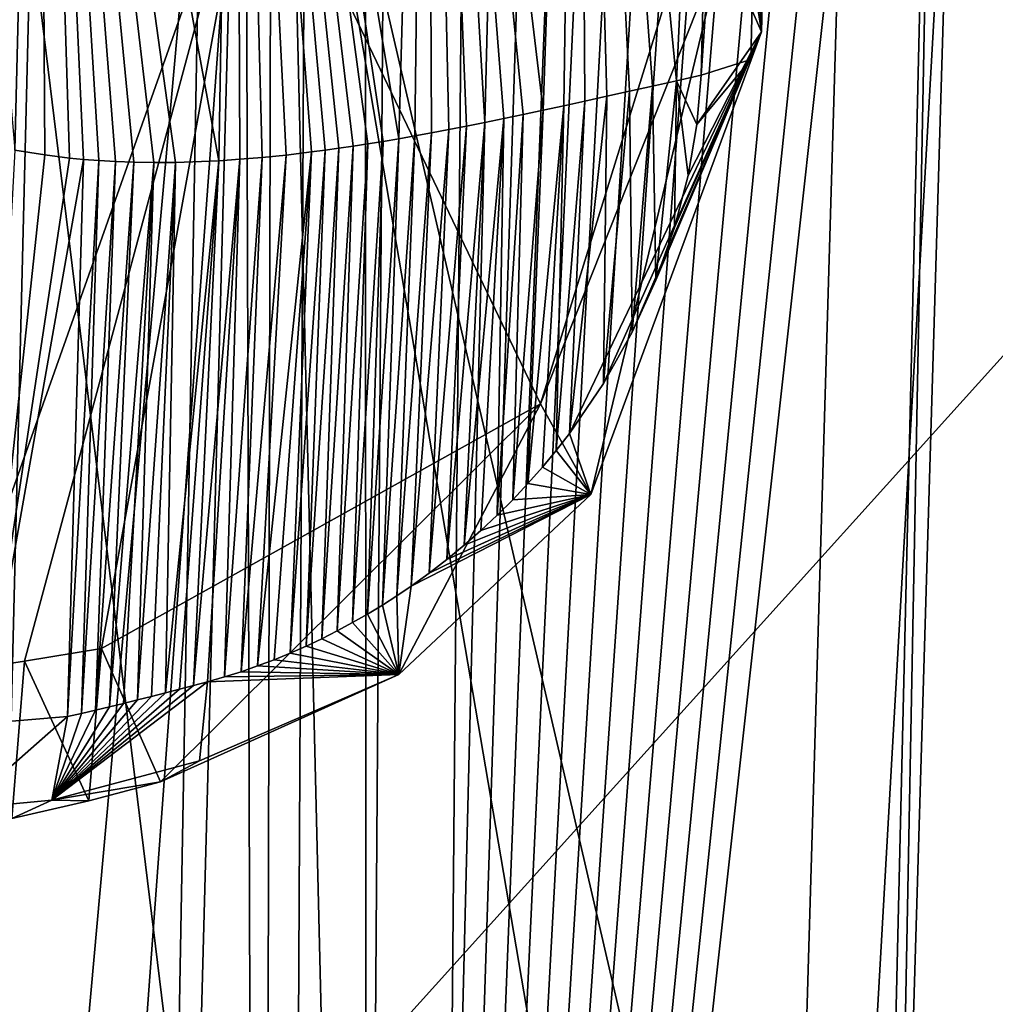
# Model space of a CAD drawing. Header units: millimetres. Extents: x -147 to 294, y -82 to 275.
# Tile 114 of 256: x 239.84 to 241.83, y 128.82 to 130.83. Entities that reach past the tile are written whole.
import ezdxf

# ---------------------------------------------------------------- set-up
doc = ezdxf.new("R2010")
doc.units = ezdxf.units.MM
doc.header["$LTSCALE"] = 67.506716
for name, color, linetype in [('1030', 7, 'CONTINUOUS'), ('1035', 7, 'CONTINUOUS'), ('1054', 7, 'CONTINUOUS'), ('1069', 7, 'CONTINUOUS'), ('1070', 7, 'CONTINUOUS'), ('1082', 7, 'CONTINUOUS'), ('1103', 7, 'CONTINUOUS'), ('1183', 7, 'CONTINUOUS'), ('3166', 7, 'CONTINUOUS'), ('3168', 7, 'CONTINUOUS'), ('3218', 7, 'CONTINUOUS'), ('3219', 7, 'CONTINUOUS'), ('3220', 7, 'CONTINUOUS'), ('3221', 7, 'CONTINUOUS'), ('3222', 7, 'CONTINUOUS'), ('3238', 7, 'CONTINUOUS'), ('3249', 7, 'CONTINUOUS'), ('3250', 7, 'CONTINUOUS'), ('3251', 7, 'CONTINUOUS'), ('774', 7, 'CONTINUOUS'), ('955', 7, 'CONTINUOUS')]:
    doc.layers.add(name, color=color, linetype=linetype)

msp = doc.modelspace()

# ---------------------------------------------------------------- linework, layer by layer
at = {"layer": '1030', "linetype": 'CONTINUOUS'}
for points in [[(238.5864, 129.0736, -31.7251), (239.2639, 133.6084, -32.1776), (240.0717, 123.561, -33.1612), (238.5864, 129.0736, -31.7251)], [(239.2639, 133.6084, -32.1776), (240.2302, 132.3228, -33.1814), (240.0717, 123.561, -33.1612), (239.2639, 133.6084, -32.1776)], [(240.2302, 132.3228, -33.1814), (240.3001, 132.1156, -33.2692), (240.0717, 123.561, -33.1612), (240.2302, 132.3228, -33.1814)], [(240.0717, 123.561, -33.1612), (240.3001, 132.1156, -33.2692), (240.3322, 121.7741, -33.5022), (240.0717, 123.561, -33.1612)], [(240.3001, 132.1156, -33.2692), (240.3548, 131.8715, -33.3408), (240.3322, 121.7741, -33.5022), (240.3001, 132.1156, -33.2692)], [(240.3548, 131.8715, -33.3408), (241.0211, 127.9633, -34.3617), (240.3322, 121.7741, -33.5022), (240.3548, 131.8715, -33.3408)]]:
    msp.add_3dface(points, dxfattribs=at)
at = {"layer": '1035', "linetype": 'CONTINUOUS'}
for points in [[(236.7718, 132.8342, -30.661), (241.2918, 123.5342, -33.2959), (241.5995, 133.9568, -30.9088), (236.7718, 132.8342, -30.661)], [(236.7718, 132.8342, -30.661), (238.5864, 129.0736, -31.7251), (241.2918, 123.5342, -33.2959), (236.7718, 132.8342, -30.661)], [(238.5864, 129.0736, -31.7251), (240.0717, 123.561, -33.1612), (240.6842, 123.5476, -33.2288), (238.5864, 129.0736, -31.7251)], [(238.5864, 129.0736, -31.7251), (240.6842, 123.5476, -33.2288), (241.2918, 123.5342, -33.2959), (238.5864, 129.0736, -31.7251)]]:
    msp.add_3dface(points, dxfattribs=at)
at = {"layer": '1054', "linetype": 'CONTINUOUS'}
for points in [[(242.1714, 124.0363, -35.4381), (240.3548, 131.8715, -33.3408), (242.4055, 135.7568, -32.6116), (242.1714, 124.0363, -35.4381)], [(241.0211, 127.9633, -34.3617), (240.3548, 131.8715, -33.3408), (242.1714, 124.0363, -35.4381), (241.0211, 127.9633, -34.3617)]]:
    msp.add_3dface(points, dxfattribs=at)
at = {"layer": '1069', "linetype": 'CONTINUOUS'}
for points in [[(241.4932, 123.0234, -31.3802), (240.5981, 122.9004, -30.7515), (241.7304, 133.0885, -29.0041), (241.4932, 123.0234, -31.3802)], [(240.5981, 122.9004, -30.7515), (241.6546, 133.0427, -28.9533), (241.7304, 133.0885, -29.0041), (240.5981, 122.9004, -30.7515)], [(241.4932, 123.0234, -31.3802), (241.7304, 133.0885, -29.0041), (241.6195, 127.2732, -30.3989), (241.4932, 123.0234, -31.3802)], [(241.7463, 131.539, -29.4139), (241.6195, 127.2732, -30.3989), (241.7304, 133.0885, -29.0041), (241.7463, 131.539, -29.4139)], [(240.5981, 122.9004, -30.7515), (241.5793, 132.9982, -28.9038), (241.6546, 133.0427, -28.9533), (240.5981, 122.9004, -30.7515)], [(240.5981, 122.9004, -30.7515), (241.5043, 132.955, -28.8555), (241.5793, 132.9982, -28.9038), (240.5981, 122.9004, -30.7515)], [(240.5981, 122.9004, -30.7515), (241.4295, 132.9131, -28.8082), (241.5043, 132.955, -28.8555), (240.5981, 122.9004, -30.7515)], [(240.5981, 122.9004, -30.7515), (241.3549, 132.8724, -28.762), (241.4295, 132.9131, -28.8082), (240.5981, 122.9004, -30.7515)], [(240.5981, 122.9004, -30.7515), (241.2806, 132.8331, -28.7168), (241.3549, 132.8724, -28.762), (240.5981, 122.9004, -30.7515)], [(240.5981, 122.9004, -30.7515), (241.2065, 132.795, -28.6726), (241.2806, 132.8331, -28.7168), (240.5981, 122.9004, -30.7515)], [(240.5981, 122.9004, -30.7515), (241.1326, 132.7582, -28.6294), (241.2065, 132.795, -28.6726), (240.5981, 122.9004, -30.7515)], [(240.5981, 122.9004, -30.7515), (241.059, 132.7226, -28.5872), (241.1326, 132.7582, -28.6294), (240.5981, 122.9004, -30.7515)], [(240.5981, 122.9004, -30.7515), (240.9857, 132.6883, -28.546), (241.059, 132.7226, -28.5872), (240.5981, 122.9004, -30.7515)], [(240.5981, 122.9004, -30.7515), (240.9127, 132.6553, -28.5057), (240.9857, 132.6883, -28.546), (240.5981, 122.9004, -30.7515)], [(240.5981, 122.9004, -30.7515), (240.84, 132.6235, -28.4664), (240.9127, 132.6553, -28.5057), (240.5981, 122.9004, -30.7515)], [(240.3687, 132.4492, -28.2279), (240.84, 132.6235, -28.4664), (240.5981, 122.9004, -30.7515), (240.3687, 132.4492, -28.2279)], [(239.8958, 132.3343, -28.0134), (240.3687, 132.4492, -28.2279), (239.66, 122.8103, -30.2524), (239.8958, 132.3343, -28.0134)], [(240.3687, 132.4492, -28.2279), (240.5981, 122.9004, -30.7515), (239.66, 122.8103, -30.2524), (240.3687, 132.4492, -28.2279)]]:
    msp.add_3dface(points, dxfattribs=at)
at = {"layer": '1070', "linetype": 'CONTINUOUS'}
for points in [[(241.5995, 133.9568, -30.9088), (241.2918, 123.5342, -33.2959), (241.7463, 131.539, -29.4139), (241.5995, 133.9568, -30.9088)], [(241.2918, 123.5342, -33.2959), (241.6195, 127.2732, -30.3989), (241.7463, 131.539, -29.4139), (241.2918, 123.5342, -33.2959)]]:
    msp.add_3dface(points, dxfattribs=at)
at = {"layer": '1082', "linetype": 'CONTINUOUS'}
for points in [[(239.6675, 132.299, -27.9173), (239.8958, 132.3343, -28.0134), (238.7872, 122.7531, -29.8988), (239.6675, 132.299, -27.9173)], [(239.8958, 132.3343, -28.0134), (239.66, 122.8103, -30.2524), (238.7872, 122.7531, -29.8988), (239.8958, 132.3343, -28.0134)]]:
    msp.add_3dface(points, dxfattribs=at)
at = {"layer": '1103', "linetype": 'CONTINUOUS'}
for points in [[(232.6957, 133.0188, -51.4246), (240.1949, 128.3148, -51.0665), (239.3639, 135.0973, -51.2252), (232.6957, 133.0188, -51.4246)], [(239.3639, 135.0973, -51.2252), (240.1949, 128.3148, -51.0665), (245.892, 134.6296, -49.4439), (239.3639, 135.0973, -51.2252)], [(240.1949, 128.3148, -51.0665), (245.7888, 127.6936, -49.3661), (245.892, 134.6296, -49.4439), (240.1949, 128.3148, -51.0665)], [(232.6949, 128.6408, -51.4321), (240.1949, 128.3148, -51.0665), (232.6957, 133.0188, -51.4246), (232.6949, 128.6408, -51.4321)]]:
    msp.add_3dface(points, dxfattribs=at)
at = {"layer": '1183', "linetype": 'CONTINUOUS'}
for points in [[(240.5455, 135.0502, -53.061), (231.8717, 38.9016, -53.5203), (232.129, 135.2388, -53.3774), (240.5455, 135.0502, -53.061)], [(240.5744, 38.8985, -52.4596), (231.8717, 38.9016, -53.5203), (240.5455, 135.0502, -53.061), (240.5744, 38.8985, -52.4596)], [(248.1655, 134.4378, -50.6157), (240.5744, 38.8985, -52.4596), (240.5455, 135.0502, -53.061), (248.1655, 134.4378, -50.6157)], [(249.0634, 134.3314, -50.1601), (240.5744, 38.8985, -52.4596), (248.1655, 134.4378, -50.6157), (249.0634, 134.3314, -50.1601)], [(249.9111, 133.2505, -49.6595), (240.5744, 38.8985, -52.4596), (249.0634, 134.3314, -50.1601), (249.9111, 133.2505, -49.6595)], [(249.8942, 132.4362, -49.6436), (240.5744, 38.8985, -52.4596), (249.9111, 133.2505, -49.6595), (249.8942, 132.4362, -49.6436)], [(249.1009, 93.7933, -48.8441), (240.5744, 38.8985, -52.4596), (249.8942, 132.4362, -49.6436), (249.1009, 93.7933, -48.8441)]]:
    msp.add_3dface(points, dxfattribs=at)
at = {"layer": '3166', "linetype": 'CONTINUOUS'}
for points in [[(239.6937, 129.4997, -30.4802), (239.3732, 131.2626, -30.0274), (240.32, 131.2673, -30.1244), (239.6937, 129.4997, -30.4802)], [(239.8509, 129.5237, -30.491), (239.6937, 129.4997, -30.4802), (240.32, 131.2673, -30.1244), (239.8509, 129.5237, -30.491)], [(240.0078, 129.5497, -30.5014), (239.8509, 129.5237, -30.491), (240.32, 131.2673, -30.1244), (240.0078, 129.5497, -30.5014)], [(240.9036, 130.049, -30.477), (240.0078, 129.5497, -30.5014), (240.32, 131.2673, -30.1244), (240.9036, 130.049, -30.477)], [(241.2827, 131.2707, -30.2265), (240.9036, 130.049, -30.477), (240.32, 131.2673, -30.1244), (241.2827, 131.2707, -30.2265)], [(241.2757, 130.9868, -30.2933), (240.9036, 130.049, -30.477), (241.2827, 131.2707, -30.2265), (241.2757, 130.9868, -30.2933)]]:
    msp.add_3dface(points, dxfattribs=at)
at = {"layer": '3168', "linetype": 'CONTINUOUS'}
for points in [[(241.2569, 132.3971, -30.4533), (241.3213, 133.2359, -29.8602), (241.3551, 130.8079, -29.5392), (241.2569, 132.3971, -30.4533)], [(241.3213, 133.2359, -29.8602), (241.4102, 133.0361, -29.0162), (241.3551, 130.8079, -29.5392), (241.3213, 133.2359, -29.8602)], [(241.2827, 131.2707, -30.2265), (241.2569, 132.3971, -30.4533), (241.3551, 130.8079, -29.5392), (241.2827, 131.2707, -30.2265)], [(241.2757, 130.9868, -30.2933), (241.2827, 131.2707, -30.2265), (241.3551, 130.8079, -29.5392), (241.2757, 130.9868, -30.2933)]]:
    msp.add_3dface(points, dxfattribs=at)
at = {"layer": '3218', "linetype": 'CONTINUOUS'}
for points in [[(241.2855, 132.9196, -28.7619), (240.9816, 132.7684, -28.5847), (241.1814, 130.708, -29.2455), (241.2855, 132.9196, -28.7619)], [(241.2316, 130.7192, -29.2797), (241.2855, 132.9196, -28.7619), (241.1814, 130.708, -29.2455), (241.2316, 130.7192, -29.2797)], [(240.9816, 132.7684, -28.5847), (240.6721, 132.632, -28.419), (240.9091, 130.6479, -29.0697), (240.9816, 132.7684, -28.5847)], [(240.9511, 130.657, -29.0958), (240.9816, 132.7684, -28.5847), (240.9091, 130.6479, -29.0697), (240.9511, 130.657, -29.0958)], [(240.9944, 130.6665, -29.1232), (240.9816, 132.7684, -28.5847), (240.9511, 130.657, -29.0958), (240.9944, 130.6665, -29.1232)], [(241.1814, 130.708, -29.2455), (240.9816, 132.7684, -28.5847), (241.1325, 130.6972, -29.2128), (241.1814, 130.708, -29.2455)], [(241.1325, 130.6972, -29.2128), (240.9816, 132.7684, -28.5847), (241.0851, 130.6866, -29.1816), (241.1325, 130.6972, -29.2128)], [(241.0851, 130.6866, -29.1816), (240.9816, 132.7684, -28.5847), (241.0391, 130.6764, -29.1517), (241.0851, 130.6866, -29.1816)], [(241.0391, 130.6764, -29.1517), (240.9816, 132.7684, -28.5847), (240.9944, 130.6665, -29.1232), (241.0391, 130.6764, -29.1517)], [(240.6721, 132.632, -28.419), (240.282, 132.5866, -28.2045), (240.6145, 130.5897, -28.8948), (240.6721, 132.632, -28.419)], [(240.6476, 130.5956, -28.9137), (240.6721, 132.632, -28.419), (240.6145, 130.5897, -28.8948), (240.6476, 130.5956, -28.9137)], [(240.6816, 130.6018, -28.9334), (240.6721, 132.632, -28.419), (240.6476, 130.5956, -28.9137), (240.6816, 130.6018, -28.9334)], [(240.9091, 130.6479, -29.0697), (240.6721, 132.632, -28.419), (240.8682, 130.6392, -29.0445), (240.9091, 130.6479, -29.0697)], [(240.8682, 130.6392, -29.0445), (240.6721, 132.632, -28.419), (240.8286, 130.6309, -29.0205), (240.8682, 130.6392, -29.0445)], [(240.8286, 130.6309, -29.0205), (240.6721, 132.632, -28.419), (240.7902, 130.623, -28.9973), (240.8286, 130.6309, -29.0205)], [(240.7902, 130.623, -28.9973), (240.6721, 132.632, -28.419), (240.7529, 130.6156, -28.9752), (240.7902, 130.623, -28.9973)], [(240.7529, 130.6156, -28.9752), (240.6721, 132.632, -28.419), (240.7167, 130.6085, -28.9539), (240.7529, 130.6156, -28.9752)], [(240.7167, 130.6085, -28.9539), (240.6721, 132.632, -28.419), (240.6816, 130.6018, -28.9334), (240.7167, 130.6085, -28.9539)], [(240.282, 132.5866, -28.2045), (239.8799, 132.5477, -28.0099), (240.247, 130.5448, -28.693), (240.282, 132.5866, -28.2045)], [(240.2899, 130.5477, -28.7159), (240.282, 132.5866, -28.2045), (240.247, 130.5448, -28.693), (240.2899, 130.5477, -28.7159)], [(240.6145, 130.5897, -28.8948), (240.282, 132.5866, -28.2045), (240.5825, 130.5843, -28.8766), (240.6145, 130.5897, -28.8948)], [(240.5825, 130.5843, -28.8766), (240.282, 132.5866, -28.2045), (240.5515, 130.5792, -28.8591), (240.5825, 130.5843, -28.8766)], [(240.5515, 130.5792, -28.8591), (240.282, 132.5866, -28.2045), (240.5214, 130.5746, -28.8422), (240.5515, 130.5792, -28.8591)], [(240.5214, 130.5746, -28.8422), (240.282, 132.5866, -28.2045), (240.4923, 130.5703, -28.826), (240.5214, 130.5746, -28.8422)], [(240.4923, 130.5703, -28.826), (240.282, 132.5866, -28.2045), (240.4641, 130.5663, -28.8104), (240.4923, 130.5703, -28.826)], [(240.4641, 130.5663, -28.8104), (240.282, 132.5866, -28.2045), (240.4367, 130.5627, -28.7953), (240.4641, 130.5663, -28.8104)], [(240.4367, 130.5627, -28.7953), (240.282, 132.5866, -28.2045), (240.3846, 130.5565, -28.7669), (240.4367, 130.5627, -28.7953)], [(240.3846, 130.5565, -28.7669), (240.282, 132.5866, -28.2045), (240.3357, 130.5516, -28.7404), (240.3846, 130.5565, -28.7669)], [(240.3357, 130.5516, -28.7404), (240.282, 132.5866, -28.2045), (240.2899, 130.5477, -28.7159), (240.3357, 130.5516, -28.7404)], [(239.8921, 130.5566, -28.5074), (239.8799, 132.5477, -28.0099), (239.8308, 130.5664, -28.4756), (239.8921, 130.5566, -28.5074)], [(240.247, 130.5448, -28.693), (239.8799, 132.5477, -28.0099), (240.1587, 130.5415, -28.6463), (240.247, 130.5448, -28.693)], [(240.1587, 130.5415, -28.6463), (239.8799, 132.5477, -28.0099), (240.1144, 130.5412, -28.6231), (240.1587, 130.5415, -28.6463)], [(240.1144, 130.5412, -28.6231), (239.8799, 132.5477, -28.0099), (240.0739, 130.5419, -28.6019), (240.1144, 130.5412, -28.6231)], [(240.0739, 130.5419, -28.6019), (239.8799, 132.5477, -28.0099), (240.0367, 130.5433, -28.5825), (240.0739, 130.5419, -28.6019)], [(240.0367, 130.5433, -28.5825), (239.8799, 132.5477, -28.0099), (240.0026, 130.5452, -28.5648), (240.0367, 130.5433, -28.5825)], [(240.0026, 130.5452, -28.5648), (239.8799, 132.5477, -28.0099), (239.9713, 130.5476, -28.5485), (240.0026, 130.5452, -28.5648)], [(239.9713, 130.5476, -28.5485), (239.8799, 132.5477, -28.0099), (239.9426, 130.5504, -28.5336), (239.9713, 130.5476, -28.5485)], [(239.9426, 130.5504, -28.5336), (239.8799, 132.5477, -28.0099), (239.8921, 130.5566, -28.5074), (239.9426, 130.5504, -28.5336)]]:
    msp.add_3dface(points, dxfattribs=at)
at = {"layer": '3219', "linetype": 'CONTINUOUS'}
for points in [[(241.3551, 130.8079, -29.5392), (241.4102, 133.0361, -29.0162), (241.3868, 132.9875, -28.8731), (241.3551, 130.8079, -29.5392)], [(241.3868, 132.9875, -28.8731), (241.2855, 132.9196, -28.7619), (241.2316, 130.7192, -29.2797), (241.3868, 132.9875, -28.8731)], [(241.3868, 132.9875, -28.8731), (241.2316, 130.7192, -29.2797), (241.333, 130.7515, -29.4035), (241.3868, 132.9875, -28.8731)], [(241.3551, 130.8079, -29.5392), (241.3868, 132.9875, -28.8731), (241.333, 130.7515, -29.4035), (241.3551, 130.8079, -29.5392)]]:
    msp.add_3dface(points, dxfattribs=at)
at = {"layer": '3220', "linetype": 'CONTINUOUS'}
for points in [[(240.9627, 129.9884, -29.331), (241.3551, 130.8079, -29.5392), (241.0321, 130.0902, -29.3463), (240.9627, 129.9884, -29.331)], [(241.3551, 130.8079, -29.5392), (240.9627, 129.9884, -29.331), (241.0062, 129.8639, -29.63), (241.3551, 130.8079, -29.5392)], [(241.0321, 130.0902, -29.3463), (241.3551, 130.8079, -29.5392), (241.0909, 130.195, -29.3536), (241.0321, 130.0902, -29.3463)], [(241.0909, 130.195, -29.3536), (241.3551, 130.8079, -29.5392), (241.1391, 130.3014, -29.353), (241.0909, 130.195, -29.3536)], [(241.1391, 130.3014, -29.353), (241.3551, 130.8079, -29.5392), (241.1771, 130.4084, -29.3449), (241.1391, 130.3014, -29.353)], [(241.1771, 130.4084, -29.3449), (241.3551, 130.8079, -29.5392), (241.2049, 130.5145, -29.3295), (241.1771, 130.4084, -29.3449)], [(241.2049, 130.5145, -29.3295), (241.3551, 130.8079, -29.5392), (241.223, 130.6185, -29.3076), (241.2049, 130.5145, -29.3295)], [(241.3551, 130.8079, -29.5392), (241.333, 130.7515, -29.4035), (241.223, 130.6185, -29.3076), (241.3551, 130.8079, -29.5392)], [(241.333, 130.7515, -29.4035), (241.2316, 130.7192, -29.2797), (241.223, 130.6185, -29.3076), (241.333, 130.7515, -29.4035)], [(240.9627, 129.9884, -29.331), (240.9358, 129.9537, -29.3237), (241.0062, 129.8639, -29.63), (240.9627, 129.9884, -29.331)], [(240.9358, 129.9537, -29.3237), (240.9076, 129.9196, -29.3154), (241.0062, 129.8639, -29.63), (240.9358, 129.9537, -29.3237)], [(240.9076, 129.9196, -29.3154), (240.8781, 129.8861, -29.3062), (241.0062, 129.8639, -29.63), (240.9076, 129.9196, -29.3154)], [(240.8781, 129.8861, -29.3062), (240.8473, 129.8534, -29.2959), (241.0062, 129.8639, -29.63), (240.8781, 129.8861, -29.3062)], [(241.0062, 129.8639, -29.63), (240.6398, 129.6771, -29.2168), (240.6149, 129.4967, -29.529), (241.0062, 129.8639, -29.63)], [(240.6768, 129.7038, -29.2319), (240.6398, 129.6771, -29.2168), (241.0062, 129.8639, -29.63), (240.6768, 129.7038, -29.2319)], [(240.7129, 129.7317, -29.2463), (240.6768, 129.7038, -29.2319), (241.0062, 129.8639, -29.63), (240.7129, 129.7317, -29.2463)], [(240.7481, 129.7606, -29.2599), (240.7129, 129.7317, -29.2463), (241.0062, 129.8639, -29.63), (240.7481, 129.7606, -29.2599)], [(240.7823, 129.7906, -29.2728), (240.7481, 129.7606, -29.2599), (241.0062, 129.8639, -29.63), (240.7823, 129.7906, -29.2728)], [(240.8154, 129.8216, -29.2848), (240.7823, 129.7906, -29.2728), (241.0062, 129.8639, -29.63), (240.8154, 129.8216, -29.2848)], [(240.8473, 129.8534, -29.2959), (240.8154, 129.8216, -29.2848), (241.0062, 129.8639, -29.63), (240.8473, 129.8534, -29.2959)], [(240.6398, 129.6771, -29.2168), (240.6107, 129.6574, -29.2047), (240.6149, 129.4967, -29.529), (240.6398, 129.6771, -29.2168)], [(240.6107, 129.6574, -29.2047), (240.5811, 129.6384, -29.1922), (240.6149, 129.4967, -29.529), (240.6107, 129.6574, -29.2047)], [(240.5811, 129.6384, -29.1922), (240.5509, 129.6201, -29.1793), (240.6149, 129.4967, -29.529), (240.5811, 129.6384, -29.1922)], [(240.5509, 129.6201, -29.1793), (240.5202, 129.6026, -29.166), (240.6149, 129.4967, -29.529), (240.5509, 129.6201, -29.1793)], [(240.5202, 129.6026, -29.166), (240.4891, 129.5858, -29.1524), (240.6149, 129.4967, -29.529), (240.5202, 129.6026, -29.166)], [(240.4891, 129.5858, -29.1524), (240.4575, 129.5698, -29.1384), (240.6149, 129.4967, -29.529), (240.4891, 129.5858, -29.1524)], [(240.4254, 129.5546, -29.124), (240.3928, 129.5403, -29.1093), (240.6149, 129.4967, -29.529), (240.4254, 129.5546, -29.124)], [(240.4575, 129.5698, -29.1384), (240.4254, 129.5546, -29.124), (240.6149, 129.4967, -29.529), (240.4575, 129.5698, -29.1384)], [(240.3928, 129.5403, -29.1093), (240.3599, 129.5268, -29.0943), (240.6149, 129.4967, -29.529), (240.3928, 129.5403, -29.1093)], [(240.3265, 129.5142, -29.079), (240.2928, 129.5025, -29.0634), (240.6149, 129.4967, -29.529), (240.3265, 129.5142, -29.079)], [(240.3599, 129.5268, -29.0943), (240.3265, 129.5142, -29.079), (240.6149, 129.4967, -29.529), (240.3599, 129.5268, -29.0943)], [(240.2078, 129.3206, -29.1611), (240.1284, 129.2775, -29.3561), (240.6149, 129.4967, -29.529), (240.2078, 129.3206, -29.1611)], [(240.2242, 129.4818, -29.0315), (240.2078, 129.3206, -29.1611), (240.6149, 129.4967, -29.529), (240.2242, 129.4818, -29.0315)], [(240.2587, 129.4917, -29.0476), (240.2242, 129.4818, -29.0315), (240.6149, 129.4967, -29.529), (240.2587, 129.4917, -29.0476)], [(240.2928, 129.5025, -29.0634), (240.2587, 129.4917, -29.0476), (240.6149, 129.4967, -29.529), (240.2928, 129.5025, -29.0634)]]:
    msp.add_3dface(points, dxfattribs=at)
at = {"layer": '3221', "linetype": 'CONTINUOUS'}
for points in [[(240.9036, 130.049, -30.477), (241.2757, 130.9868, -30.2933), (241.0062, 129.8639, -29.63), (240.9036, 130.049, -30.477)], [(241.2757, 130.9868, -30.2933), (241.3551, 130.8079, -29.5392), (241.0062, 129.8639, -29.63), (241.2757, 130.9868, -30.2933)], [(240.0078, 129.5497, -30.5014), (240.9036, 130.049, -30.477), (240.1284, 129.2775, -29.3561), (240.0078, 129.5497, -30.5014)], [(240.1284, 129.2775, -29.3561), (240.9036, 130.049, -30.477), (240.6149, 129.4967, -29.529), (240.1284, 129.2775, -29.3561)], [(240.9036, 130.049, -30.477), (241.0062, 129.8639, -29.63), (240.6149, 129.4967, -29.529), (240.9036, 130.049, -30.477)]]:
    msp.add_3dface(points, dxfattribs=at)
at = {"layer": '3222', "linetype": 'CONTINUOUS'}
for points in [[(239.8509, 129.5237, -30.491), (240.0078, 129.5497, -30.5014), (239.982, 129.2392, -29.2915), (239.8509, 129.5237, -30.491)], [(240.0078, 129.5497, -30.5014), (240.1284, 129.2775, -29.3561), (239.982, 129.2392, -29.2915), (240.0078, 129.5497, -30.5014)], [(239.6937, 129.4997, -30.4802), (239.8509, 129.5237, -30.491), (239.825, 129.2032, -29.2327), (239.6937, 129.4997, -30.4802)], [(239.825, 129.2032, -29.2327), (239.8509, 129.5237, -30.491), (239.982, 129.2392, -29.2915), (239.825, 129.2032, -29.2327)]]:
    msp.add_3dface(points, dxfattribs=at)
at = {"layer": '3238', "linetype": 'CONTINUOUS'}
msp.add_3dface([(239.8799, 132.5477, -28.0099), (239.6627, 132.5293, -27.9146), (239.8308, 130.5664, -28.4756), (239.8799, 132.5477, -28.0099)], dxfattribs=at)
at = {"layer": '3249', "linetype": 'CONTINUOUS'}
for points in [[(239.768, 129.3969, -28.8267), (239.7246, 129.2233, -28.9569), (239.9382, 129.4108, -28.9037), (239.768, 129.3969, -28.8267)], [(239.9382, 129.4108, -28.9037), (239.7246, 129.2233, -28.9569), (239.9067, 129.2401, -29.0358), (239.9382, 129.4108, -28.9037)], [(239.7246, 129.2233, -28.9569), (239.825, 129.2032, -29.2327), (239.9067, 129.2401, -29.0358), (239.7246, 129.2233, -28.9569)]]:
    msp.add_3dface(points, dxfattribs=at)
at = {"layer": '3250', "linetype": 'CONTINUOUS'}
for points in [[(241.2316, 130.7192, -29.2797), (241.1814, 130.708, -29.2455), (241.223, 130.6185, -29.3076), (241.2316, 130.7192, -29.2797)], [(241.1814, 130.708, -29.2455), (241.1325, 130.6972, -29.2128), (241.1391, 130.3014, -29.353), (241.1814, 130.708, -29.2455)], [(241.1814, 130.708, -29.2455), (241.1391, 130.3014, -29.353), (241.1771, 130.4084, -29.3449), (241.1814, 130.708, -29.2455)], [(241.1814, 130.708, -29.2455), (241.1771, 130.4084, -29.3449), (241.2049, 130.5145, -29.3295), (241.1814, 130.708, -29.2455)], [(241.1814, 130.708, -29.2455), (241.2049, 130.5145, -29.3295), (241.223, 130.6185, -29.3076), (241.1814, 130.708, -29.2455)], [(241.0851, 130.6866, -29.1816), (241.0391, 130.6764, -29.1517), (241.0321, 130.0902, -29.3463), (241.0851, 130.6866, -29.1816)], [(241.0851, 130.6866, -29.1816), (241.0321, 130.0902, -29.3463), (241.0909, 130.195, -29.3536), (241.0851, 130.6866, -29.1816)], [(241.1325, 130.6972, -29.2128), (241.0851, 130.6866, -29.1816), (241.0909, 130.195, -29.3536), (241.1325, 130.6972, -29.2128)], [(241.1325, 130.6972, -29.2128), (241.0909, 130.195, -29.3536), (241.1391, 130.3014, -29.353), (241.1325, 130.6972, -29.2128)], [(240.9944, 130.6665, -29.1232), (240.9511, 130.657, -29.0958), (240.9358, 129.9537, -29.3237), (240.9944, 130.6665, -29.1232)], [(240.9944, 130.6665, -29.1232), (240.9358, 129.9537, -29.3237), (240.9627, 129.9884, -29.331), (240.9944, 130.6665, -29.1232)], [(241.0391, 130.6764, -29.1517), (240.9944, 130.6665, -29.1232), (240.9627, 129.9884, -29.331), (241.0391, 130.6764, -29.1517)], [(241.0391, 130.6764, -29.1517), (240.9627, 129.9884, -29.331), (241.0321, 130.0902, -29.3463), (241.0391, 130.6764, -29.1517)], [(240.8682, 130.6392, -29.0445), (240.8286, 130.6309, -29.0205), (240.8154, 129.8216, -29.2848), (240.8682, 130.6392, -29.0445)], [(240.8682, 130.6392, -29.0445), (240.8154, 129.8216, -29.2848), (240.8473, 129.8534, -29.2959), (240.8682, 130.6392, -29.0445)], [(240.9091, 130.6479, -29.0697), (240.8682, 130.6392, -29.0445), (240.8473, 129.8534, -29.2959), (240.9091, 130.6479, -29.0697)], [(240.9091, 130.6479, -29.0697), (240.8473, 129.8534, -29.2959), (240.8781, 129.8861, -29.3062), (240.9091, 130.6479, -29.0697)], [(240.9511, 130.657, -29.0958), (240.9091, 130.6479, -29.0697), (240.8781, 129.8861, -29.3062), (240.9511, 130.657, -29.0958)], [(240.9511, 130.657, -29.0958), (240.8781, 129.8861, -29.3062), (240.9076, 129.9196, -29.3154), (240.9511, 130.657, -29.0958)], [(240.9511, 130.657, -29.0958), (240.9076, 129.9196, -29.3154), (240.9358, 129.9537, -29.3237), (240.9511, 130.657, -29.0958)], [(240.7902, 130.623, -28.9973), (240.7529, 130.6156, -28.9752), (240.7129, 129.7317, -29.2463), (240.7902, 130.623, -28.9973)], [(240.7902, 130.623, -28.9973), (240.7129, 129.7317, -29.2463), (240.7481, 129.7606, -29.2599), (240.7902, 130.623, -28.9973)], [(240.8286, 130.6309, -29.0205), (240.7902, 130.623, -28.9973), (240.7481, 129.7606, -29.2599), (240.8286, 130.6309, -29.0205)], [(240.8286, 130.6309, -29.0205), (240.7481, 129.7606, -29.2599), (240.7823, 129.7906, -29.2728), (240.8286, 130.6309, -29.0205)], [(240.8286, 130.6309, -29.0205), (240.7823, 129.7906, -29.2728), (240.8154, 129.8216, -29.2848), (240.8286, 130.6309, -29.0205)], [(240.6816, 130.6018, -28.9334), (240.6476, 130.5956, -28.9137), (240.6107, 129.6574, -29.2047), (240.6816, 130.6018, -28.9334)], [(240.6816, 130.6018, -28.9334), (240.6107, 129.6574, -29.2047), (240.6398, 129.6771, -29.2168), (240.6816, 130.6018, -28.9334)], [(240.7167, 130.6085, -28.9539), (240.6816, 130.6018, -28.9334), (240.6398, 129.6771, -29.2168), (240.7167, 130.6085, -28.9539)], [(240.7167, 130.6085, -28.9539), (240.6398, 129.6771, -29.2168), (240.6768, 129.7038, -29.2319), (240.7167, 130.6085, -28.9539)], [(240.7529, 130.6156, -28.9752), (240.7167, 130.6085, -28.9539), (240.6768, 129.7038, -29.2319), (240.7529, 130.6156, -28.9752)], [(240.7529, 130.6156, -28.9752), (240.6768, 129.7038, -29.2319), (240.7129, 129.7317, -29.2463), (240.7529, 130.6156, -28.9752)], [(240.5515, 130.5792, -28.8591), (240.5214, 130.5746, -28.8422), (240.4891, 129.5858, -29.1524), (240.5515, 130.5792, -28.8591)], [(240.5515, 130.5792, -28.8591), (240.4891, 129.5858, -29.1524), (240.5202, 129.6026, -29.166), (240.5515, 130.5792, -28.8591)], [(240.5825, 130.5843, -28.8766), (240.5515, 130.5792, -28.8591), (240.5202, 129.6026, -29.166), (240.5825, 130.5843, -28.8766)], [(240.5825, 130.5843, -28.8766), (240.5202, 129.6026, -29.166), (240.5509, 129.6201, -29.1793), (240.5825, 130.5843, -28.8766)], [(240.6145, 130.5897, -28.8948), (240.5825, 130.5843, -28.8766), (240.5509, 129.6201, -29.1793), (240.6145, 130.5897, -28.8948)], [(240.6145, 130.5897, -28.8948), (240.5509, 129.6201, -29.1793), (240.5811, 129.6384, -29.1922), (240.6145, 130.5897, -28.8948)], [(240.6476, 130.5956, -28.9137), (240.6145, 130.5897, -28.8948), (240.5811, 129.6384, -29.1922), (240.6476, 130.5956, -28.9137)], [(240.6476, 130.5956, -28.9137), (240.5811, 129.6384, -29.1922), (240.6107, 129.6574, -29.2047), (240.6476, 130.5956, -28.9137)], [(239.8921, 130.5566, -28.5074), (239.8308, 130.5664, -28.4756), (239.768, 129.3969, -28.8267), (239.8921, 130.5566, -28.5074)], [(240.4367, 130.5627, -28.7953), (240.3846, 130.5565, -28.7669), (240.3265, 129.5142, -29.079), (240.4367, 130.5627, -28.7953)], [(240.4367, 130.5627, -28.7953), (240.3265, 129.5142, -29.079), (240.3599, 129.5268, -29.0943), (240.4367, 130.5627, -28.7953)], [(240.4367, 130.5627, -28.7953), (240.3599, 129.5268, -29.0943), (240.3928, 129.5403, -29.1093), (240.4367, 130.5627, -28.7953)], [(240.4641, 130.5663, -28.8104), (240.4367, 130.5627, -28.7953), (240.3928, 129.5403, -29.1093), (240.4641, 130.5663, -28.8104)], [(240.4641, 130.5663, -28.8104), (240.3928, 129.5403, -29.1093), (240.4254, 129.5546, -29.124), (240.4641, 130.5663, -28.8104)], [(240.4923, 130.5703, -28.826), (240.4641, 130.5663, -28.8104), (240.4254, 129.5546, -29.124), (240.4923, 130.5703, -28.826)], [(240.4923, 130.5703, -28.826), (240.4254, 129.5546, -29.124), (240.4575, 129.5698, -29.1384), (240.4923, 130.5703, -28.826)], [(240.5214, 130.5746, -28.8422), (240.4923, 130.5703, -28.826), (240.4575, 129.5698, -29.1384), (240.5214, 130.5746, -28.8422)], [(240.5214, 130.5746, -28.8422), (240.4575, 129.5698, -29.1384), (240.4891, 129.5858, -29.1524), (240.5214, 130.5746, -28.8422)], [(239.9426, 130.5504, -28.5336), (239.8921, 130.5566, -28.5074), (239.768, 129.3969, -28.8267), (239.9426, 130.5504, -28.5336)], [(239.9713, 130.5476, -28.5485), (239.9426, 130.5504, -28.5336), (239.768, 129.3969, -28.8267), (239.9713, 130.5476, -28.5485)], [(239.9713, 130.5476, -28.5485), (239.768, 129.3969, -28.8267), (239.9382, 129.4108, -28.9037), (239.9713, 130.5476, -28.5485)], [(240.0026, 130.5452, -28.5648), (239.9713, 130.5476, -28.5485), (239.9382, 129.4108, -28.9037), (240.0026, 130.5452, -28.5648)], [(240.0026, 130.5452, -28.5648), (239.9382, 129.4108, -28.9037), (239.9667, 129.4174, -28.9158), (240.0026, 130.5452, -28.5648)], [(240.0367, 130.5433, -28.5825), (240.0026, 130.5452, -28.5648), (239.9667, 129.4174, -28.9158), (240.0367, 130.5433, -28.5825)], [(239.9953, 129.4241, -28.9281), (240.0367, 130.5433, -28.5825), (239.9667, 129.4174, -28.9158), (239.9953, 129.4241, -28.9281)], [(240.0739, 130.5419, -28.6019), (240.0367, 130.5433, -28.5825), (239.9953, 129.4241, -28.9281), (240.0739, 130.5419, -28.6019)], [(240.0239, 129.4309, -28.9405), (240.0739, 130.5419, -28.6019), (239.9953, 129.4241, -28.9281), (240.0239, 129.4309, -28.9405)], [(240.1144, 130.5412, -28.6231), (240.0739, 130.5419, -28.6019), (240.0239, 129.4309, -28.9405), (240.1144, 130.5412, -28.6231)], [(240.0525, 129.4378, -28.9531), (240.1144, 130.5412, -28.6231), (240.0239, 129.4309, -28.9405), (240.0525, 129.4378, -28.9531)], [(240.0811, 129.4449, -28.9658), (240.1144, 130.5412, -28.6231), (240.0525, 129.4378, -28.9531), (240.0811, 129.4449, -28.9658)], [(240.1587, 130.5415, -28.6463), (240.1144, 130.5412, -28.6231), (240.0811, 129.4449, -28.9658), (240.1587, 130.5415, -28.6463)], [(240.1097, 129.452, -28.9787), (240.1587, 130.5415, -28.6463), (240.0811, 129.4449, -28.9658), (240.1097, 129.452, -28.9787)], [(240.1383, 129.4593, -28.9916), (240.1587, 130.5415, -28.6463), (240.1097, 129.452, -28.9787), (240.1383, 129.4593, -28.9916)], [(240.247, 130.5448, -28.693), (240.1587, 130.5415, -28.6463), (240.1383, 129.4593, -28.9916), (240.247, 130.5448, -28.693)], [(240.1669, 129.4667, -29.0048), (240.247, 130.5448, -28.693), (240.1383, 129.4593, -28.9916), (240.1669, 129.4667, -29.0048)], [(240.1956, 129.4742, -29.018), (240.247, 130.5448, -28.693), (240.1669, 129.4667, -29.0048), (240.1956, 129.4742, -29.018)], [(240.2899, 130.5477, -28.7159), (240.247, 130.5448, -28.693), (240.1956, 129.4742, -29.018), (240.2899, 130.5477, -28.7159)], [(240.2242, 129.4818, -29.0315), (240.2899, 130.5477, -28.7159), (240.1956, 129.4742, -29.018), (240.2242, 129.4818, -29.0315)], [(240.2899, 130.5477, -28.7159), (240.2242, 129.4818, -29.0315), (240.2587, 129.4917, -29.0476), (240.2899, 130.5477, -28.7159)], [(240.3357, 130.5516, -28.7404), (240.2587, 129.4917, -29.0476), (240.2928, 129.5025, -29.0634), (240.3357, 130.5516, -28.7404)], [(240.3357, 130.5516, -28.7404), (240.2899, 130.5477, -28.7159), (240.2587, 129.4917, -29.0476), (240.3357, 130.5516, -28.7404)], [(240.3846, 130.5565, -28.7669), (240.3357, 130.5516, -28.7404), (240.2928, 129.5025, -29.0634), (240.3846, 130.5565, -28.7669)], [(240.3846, 130.5565, -28.7669), (240.2928, 129.5025, -29.0634), (240.3265, 129.5142, -29.079), (240.3846, 130.5565, -28.7669)]]:
    msp.add_3dface(points, dxfattribs=at)
at = {"layer": '3251', "linetype": 'CONTINUOUS'}
for points in [[(240.2078, 129.3206, -29.1611), (240.2242, 129.4818, -29.0315), (239.9067, 129.2401, -29.0358), (240.2078, 129.3206, -29.1611)], [(239.9067, 129.2401, -29.0358), (240.2242, 129.4818, -29.0315), (240.1956, 129.4742, -29.018), (239.9067, 129.2401, -29.0358)], [(239.9067, 129.2401, -29.0358), (240.1956, 129.4742, -29.018), (240.1669, 129.4667, -29.0048), (239.9067, 129.2401, -29.0358)], [(239.9067, 129.2401, -29.0358), (240.1669, 129.4667, -29.0048), (240.1383, 129.4593, -28.9916), (239.9067, 129.2401, -29.0358)], [(239.9067, 129.2401, -29.0358), (240.1383, 129.4593, -28.9916), (240.1097, 129.452, -28.9787), (239.9067, 129.2401, -29.0358)], [(239.9067, 129.2401, -29.0358), (240.1097, 129.452, -28.9787), (240.0811, 129.4449, -28.9658), (239.9067, 129.2401, -29.0358)], [(239.9067, 129.2401, -29.0358), (240.0811, 129.4449, -28.9658), (240.0525, 129.4378, -28.9531), (239.9067, 129.2401, -29.0358)], [(239.9067, 129.2401, -29.0358), (240.0525, 129.4378, -28.9531), (240.0239, 129.4309, -28.9405), (239.9067, 129.2401, -29.0358)], [(239.9067, 129.2401, -29.0358), (240.0239, 129.4309, -28.9405), (239.9953, 129.4241, -28.9281), (239.9067, 129.2401, -29.0358)], [(239.9067, 129.2401, -29.0358), (239.9953, 129.4241, -28.9281), (239.9667, 129.4174, -28.9158), (239.9067, 129.2401, -29.0358)], [(239.9382, 129.4108, -28.9037), (239.9067, 129.2401, -29.0358), (239.9667, 129.4174, -28.9158), (239.9382, 129.4108, -28.9037)], [(240.1284, 129.2775, -29.3561), (240.2078, 129.3206, -29.1611), (239.9067, 129.2401, -29.0358), (240.1284, 129.2775, -29.3561)], [(239.982, 129.2392, -29.2915), (240.1284, 129.2775, -29.3561), (239.9067, 129.2401, -29.0358), (239.982, 129.2392, -29.2915)], [(239.825, 129.2032, -29.2327), (239.982, 129.2392, -29.2915), (239.9067, 129.2401, -29.0358), (239.825, 129.2032, -29.2327)]]:
    msp.add_3dface(points, dxfattribs=at)
at = {"layer": '774', "linetype": 'CONTINUOUS'}
for points in [[(240.5837, 131.1558, -26.1996), (239.9438, 38.9001, -25.9339), (240.7445, 131.2078, -26.2654), (240.5837, 131.1558, -26.1996)], [(240.7445, 131.2078, -26.2654), (239.9438, 38.9001, -25.9339), (243.5762, 131.1795, -27.7002), (240.7445, 131.2078, -26.2654)], [(239.9438, 38.9001, -25.9339), (244.135, 38.8969, -28.289), (243.5762, 131.1795, -27.7002), (239.9438, 38.9001, -25.9339)], [(240.422, 131.107, -26.1348), (239.9438, 38.9001, -25.9339), (240.5837, 131.1558, -26.1996), (240.422, 131.107, -26.1348)], [(239.3945, 130.8733, -25.7589), (239.9438, 38.9001, -25.9339), (240.422, 131.107, -26.1348), (239.3945, 130.8733, -25.7589)], [(238.3713, 130.7704, -25.4428), (239.9438, 38.9001, -25.9339), (239.3945, 130.8733, -25.7589), (238.3713, 130.7704, -25.4428)], [(237.4699, 38.9007, -25.1315), (239.9438, 38.9001, -25.9339), (238.3713, 130.7704, -25.4428), (237.4699, 38.9007, -25.1315)]]:
    msp.add_3dface(points, dxfattribs=at)
at = {"layer": '955', "linetype": 'CONTINUOUS'}
for points in [[(238.3596, 130.8572, -25.471), (238.3713, 130.7704, -25.4428), (240.3879, 131.194, -26.1567), (238.3596, 130.8572, -25.471)], [(238.3713, 130.7704, -25.4428), (239.3945, 130.8733, -25.7589), (240.3879, 131.194, -26.1567), (238.3713, 130.7704, -25.4428)]]:
    msp.add_3dface(points, dxfattribs=at)

doc.saveas('drawing.dxf')
